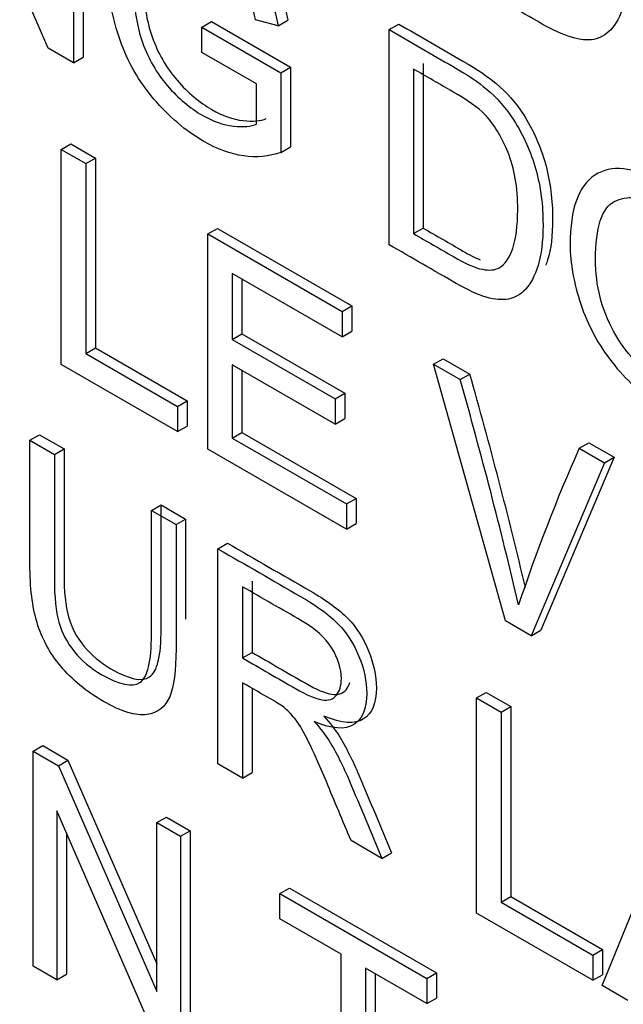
# Model space of a CAD drawing. Header units: inches. Extents: x 2 to 538, y -2 to 358.
# Tile 108 of 119: x 510.727 to 510.949, y 267.689 to 268.051. Entities that reach past the tile are written whole.
import ezdxf

# ---------------------------------------------------------------- set-up
doc = ezdxf.new("R2010")
doc.units = ezdxf.units.IN
doc.header["$MEASUREMENT"] = 0
doc.layers.add('Default', color=7, linetype='Continuous')
doc.layers.add('LAB20180', color=7, linetype='Continuous')

# ---------------------------------------------------------------- blocks, each defined once
blk = doc.blocks.new('SE6')
at = {"layer": 'LAB20180', "color": 7, "linetype": 'Continuous'}
for p, q in [((510.73742, 268.04034), (510.70127, 268.12331)), ((510.75024, 268.11604), (510.75024, 268.03702)), ((510.74671, 268.114), (510.74671, 268.03498)), ((510.79379, 268.04807), (510.79732, 268.05011)), ((510.79732, 268.05011), (510.82637, 268.03334)), ((510.82179, 268.04852), (510.81355, 268.0507)), ((510.82179, 268.04852), (510.82533, 268.05056)), ((510.79379, 268.03876), (510.79379, 268.04807)), ((510.79379, 268.04807), (510.82284, 268.0313)), ((510.86254, 268.04712), (510.86608, 268.04917)), ((510.86254, 267.9681), (510.86254, 268.04712)), ((510.74671, 268.03498), (510.73742, 268.04034)), ((510.81387, 268.02717), (510.79379, 268.03876)), ((510.74671, 268.03498), (510.75024, 268.03702)), ((510.82284, 268.0313), (510.82637, 268.03334)), ((510.82284, 268.0313), (510.82284, 268.00201)), ((510.82637, 268.03334), (510.82637, 268.00406)), ((510.87151, 268.03264), (510.87151, 267.97218)), ((510.87505, 268.03468), (510.87505, 267.97422)), ((510.81387, 268.0124), (510.81387, 268.02717)), ((510.74218, 268.00311), (510.74571, 268.00515)), ((510.74218, 267.92409), (510.74218, 268.00311)), ((510.74218, 268.00311), (510.75119, 267.9979)), ((510.74571, 268.00515), (510.75473, 267.99994)), ((510.82284, 268.00201), (510.82637, 268.00406)), ((510.75119, 267.9979), (510.75473, 267.99994)), ((510.75473, 267.99994), (510.75473, 267.93018)), ((510.75119, 267.9979), (510.75119, 267.92814)), ((510.796, 267.97204), (510.79953, 267.97408)), ((510.79953, 267.97408), (510.84884, 267.94561)), ((510.87151, 267.97218), (510.87505, 267.97422)), ((510.796, 267.89302), (510.796, 267.97204)), ((510.796, 267.97204), (510.84531, 267.94357)), ((510.84531, 267.93426), (510.80497, 267.95755)), ((510.80497, 267.95755), (510.80497, 267.93326)), ((510.8085, 267.95551), (510.8085, 267.9353)), ((510.84531, 267.94357), (510.84884, 267.94561)), ((510.84884, 267.94561), (510.84884, 267.9363)), ((510.84531, 267.94357), (510.84531, 267.93426)), ((510.80497, 267.93326), (510.8085, 267.9353)), ((510.8085, 267.9353), (510.84625, 267.91351)), ((510.84531, 267.93426), (510.84884, 267.9363)), ((510.75119, 267.92814), (510.75473, 267.93018)), ((510.75473, 267.93018), (510.78842, 267.91072)), ((510.80497, 267.93326), (510.84271, 267.91147)), ((510.75119, 267.92814), (510.78489, 267.90868)), ((510.78489, 267.89943), (510.74218, 267.92409)), ((510.84271, 267.90222), (510.80497, 267.92401)), ((510.80497, 267.92401), (510.80497, 267.89709)), ((510.87886, 267.92419), (510.8824, 267.92623)), ((510.90532, 267.8299), (510.87886, 267.92419)), ((510.87886, 267.92419), (510.88865, 267.91854)), ((510.8824, 267.92623), (510.89219, 267.92058)), ((510.8085, 267.92197), (510.8085, 267.89913)), ((510.88865, 267.91854), (510.89219, 267.92058)), ((510.84271, 267.91147), (510.84625, 267.91351)), ((510.84625, 267.91351), (510.84625, 267.90426)), ((510.78489, 267.90868), (510.78842, 267.91072)), ((510.78489, 267.90868), (510.78489, 267.89943)), ((510.78842, 267.91072), (510.78842, 267.90147)), ((510.84271, 267.91147), (510.84271, 267.90222)), ((510.78489, 267.89943), (510.78842, 267.90147)), ((510.84271, 267.90222), (510.84625, 267.90426)), ((510.73068, 267.89624), (510.73422, 267.89828)), ((510.73422, 267.89828), (510.74319, 267.8931)), ((510.80497, 267.89709), (510.8085, 267.89913)), ((510.8085, 267.89913), (510.85044, 267.87492)), ((510.73068, 267.89624), (510.73965, 267.89106)), ((510.80497, 267.89709), (510.8469, 267.87288)), ((510.93236, 267.8933), (510.9359, 267.89535)), ((510.9359, 267.89535), (510.94514, 267.89001)), ((510.73965, 267.89106), (510.74319, 267.8931)), ((510.8469, 267.86363), (510.796, 267.89302)), ((510.93236, 267.8933), (510.94161, 267.88797)), ((510.94161, 267.88797), (510.91474, 267.82446)), ((510.94514, 267.89001), (510.91828, 267.8265)), ((510.94161, 267.88797), (510.94514, 267.89001)), ((510.7753, 267.87048), (510.77884, 267.87252)), ((510.77884, 267.87252), (510.78785, 267.86731)), ((510.8469, 267.87288), (510.85044, 267.87492)), ((510.8469, 267.87288), (510.8469, 267.86363)), ((510.85044, 267.87492), (510.85044, 267.86567)), ((510.7753, 267.87048), (510.78432, 267.86527)), ((510.78432, 267.86527), (510.78785, 267.86731)), ((510.8469, 267.86363), (510.85044, 267.86567)), ((510.79971, 267.85639), (510.80324, 267.85843)), ((510.79971, 267.77737), (510.79971, 267.85639)), ((510.81226, 267.84449), (510.81226, 267.81831)), ((510.80872, 267.84245), (510.80872, 267.81627)), ((510.91474, 267.82446), (510.90532, 267.8299)), ((510.91474, 267.82446), (510.91828, 267.8265)), ((510.80872, 267.81627), (510.81226, 267.81831)), ((510.80872, 267.80718), (510.80872, 267.77216)), ((510.81226, 267.80512), (510.81226, 267.7742)), ((510.89464, 267.80158), (510.89818, 267.80362)), ((510.89818, 267.80362), (510.90719, 267.79841)), ((510.89464, 267.72256), (510.89464, 267.80158)), ((510.89464, 267.80158), (510.90366, 267.79637)), ((510.90366, 267.79637), (510.90719, 267.79841)), ((510.90366, 267.79637), (510.90366, 267.7266)), ((510.90719, 267.79841), (510.90719, 267.72864)), ((510.73182, 267.78202), (510.73535, 267.78406)), ((510.73182, 267.70305), (510.73182, 267.78202)), ((510.73182, 267.78202), (510.74111, 267.77666)), ((510.73535, 267.78406), (510.74464, 267.7787)), ((510.74111, 267.77666), (510.74464, 267.7787)), ((510.74464, 267.7787), (510.77726, 267.70385)), ((510.74111, 267.77666), (510.77726, 267.69369)), ((510.80872, 267.77216), (510.79971, 267.77737)), ((510.80872, 267.77216), (510.81226, 267.7742)), ((510.77667, 267.67716), (510.74052, 267.76012)), ((510.74052, 267.76012), (510.74052, 267.69803)), ((510.77726, 267.75579), (510.7808, 267.75783)), ((510.7808, 267.75783), (510.78949, 267.75281)), ((510.94072, 267.69595), (510.96681, 267.75991)), ((510.77726, 267.69369), (510.77726, 267.75579)), ((510.77726, 267.75579), (510.78596, 267.75076)), ((510.78596, 267.75076), (510.78949, 267.75281)), ((510.78949, 267.75281), (510.78949, 267.67384)), ((510.74405, 267.75201), (510.74405, 267.70007)), ((510.78596, 267.75076), (510.78596, 267.6718)), ((510.85985, 267.74264), (510.84856, 267.74916)), ((510.85985, 267.74264), (510.86339, 267.74468)), ((510.82243, 267.72971), (510.82596, 267.73175)), ((510.82596, 267.73175), (510.87992, 267.7006)), ((510.82243, 267.72045), (510.82243, 267.72971)), ((510.82243, 267.72971), (510.87638, 267.69856)), ((510.90366, 267.7266), (510.90719, 267.72864)), ((510.90719, 267.72864), (510.94093, 267.70917)), ((510.90366, 267.7266), (510.93739, 267.70712)), ((510.84492, 267.70747), (510.82243, 267.72045)), ((510.93739, 267.69787), (510.89464, 267.72256)), ((510.84492, 267.63775), (510.84492, 267.70747)), ((510.93739, 267.70712), (510.94093, 267.70917)), ((510.93739, 267.70712), (510.93739, 267.69787)), ((510.94093, 267.70917), (510.94093, 267.69991)), ((510.74052, 267.69803), (510.73182, 267.70305)), ((510.87638, 267.6893), (510.85389, 267.70229)), ((510.85389, 267.70229), (510.85389, 267.63257)), ((510.74052, 267.69803), (510.74405, 267.70007)), ((510.85743, 267.70025), (510.85743, 267.63462)), ((510.87638, 267.69856), (510.87992, 267.7006)), ((510.87638, 267.69856), (510.87638, 267.6893)), ((510.87992, 267.7006), (510.87992, 267.69135)), ((510.93739, 267.69787), (510.94093, 267.69991)), ((510.95023, 267.69046), (510.94072, 267.69595)), ((510.87638, 267.6893), (510.87992, 267.69135))]:
    blk.add_line(p, q, dxfattribs=at)
for centre, radius, start, end in [((509.04884, 267.39887), 1.91576, 13.37752, 15.80288), ((509.0453, 267.39682), 1.91576, 13.24518, 15.80288), ((511.50365, 267.63918), 0.62526, 156.01929, 161.67558)]:
    blk.add_arc(centre, radius, start, end, dxfattribs=at)
for points, knots in [([(510.89387, 268.14255), (510.90171, 268.13802), (510.90956, 268.13349), (510.91741, 268.12896), (510.92273, 268.12588), (510.92679, 268.12317), (510.92961, 268.12075), (510.93352, 268.11741), (510.93685, 268.11363), (510.93963, 268.10934), (510.94324, 268.10376), (510.94591, 268.09767), (510.94773, 268.09115), (510.94956, 268.0846), (510.95042, 268.07783), (510.95042, 268.06479), (510.94978, 268.05985), (510.9486, 268.0559), (510.94741, 268.05195), (510.94582, 268.04904), (510.94199, 268.04515), (510.93994, 268.04397), (510.93767, 268.04355), (510.93542, 268.04313), (510.93271, 268.04336), (510.92952, 268.04431), (510.92632, 268.04526), (510.92269, 268.04689), (510.91854, 268.04928), (510.91032, 268.05403), (510.90209, 268.05878), (510.89387, 268.06353)], [0, 0, 0, 0, 0.150369, 0.150369, 0.150369, 0.228741, 0.228741, 0.228741, 0.300535, 0.300535, 0.300535, 0.392465, 0.392465, 0.392465, 0.497213, 0.497213, 0.587785, 0.587785, 0.587785, 0.651375, 0.651375, 0.714965, 0.714965, 0.714965, 0.771693, 0.771693, 0.771693, 0.842372, 0.842372, 0.842372, 1, 1, 1, 1]), ([(510.82284, 268.00201), (510.81842, 268.00046), (510.81382, 268.00007), (510.80435, 268.00144), (510.79952, 268.00317), (510.78782, 268.00993), (510.78172, 268.01513), (510.7707, 268.02812), (510.76656, 268.03529), (510.76378, 268.04321), (510.76101, 268.05109), (510.75955, 268.0589), (510.75955, 268.07436), (510.76096, 268.08069), (510.76651, 268.09084), (510.77052, 268.09347), (510.78099, 268.09384), (510.787, 268.092), (510.79383, 268.08811), (510.79875, 268.08531), (510.80326, 268.08172), (510.80722, 268.07759), (510.81124, 268.07341), (510.81437, 268.069), (510.81664, 268.06442), (510.81893, 268.05984), (510.82061, 268.05451), (510.82179, 268.04852)], [0, 0, 0, 0, 0.080414, 0.080414, 0.160827, 0.160827, 0.268289, 0.268289, 0.375751, 0.375751, 0.375751, 0.480478, 0.480478, 0.58379, 0.58379, 0.687102, 0.687102, 0.790414, 0.790414, 0.790414, 0.866321, 0.866321, 0.866321, 0.931135, 0.931135, 0.931135, 1, 1, 1, 1]), ([(510.76334, 268.06306), (510.76317, 268.06495), (510.76308, 268.06684), (510.76308, 268.0764), (510.7645, 268.08274), (510.77005, 268.09288), (510.77406, 268.09551), (510.78453, 268.09588), (510.79054, 268.09404), (510.79737, 268.09015), (510.80229, 268.08735), (510.80679, 268.08376), (510.81076, 268.07963), (510.81477, 268.07545), (510.8179, 268.07104), (510.82018, 268.06646), (510.82246, 268.06188), (510.82414, 268.05655), (510.82533, 268.05056)], [0.4550801, 0.4550801, 0.4550801, 0.4550801, 0.480478, 0.480478, 0.5837901, 0.5837901, 0.6871021, 0.6871021, 0.7904141, 0.7904141, 0.7904141, 0.8663213, 0.8663213, 0.8663213, 0.9311347, 0.9311347, 0.9311347, 1, 1, 1, 1]), ([(510.81355, 268.0507), (510.8125, 268.0553), (510.81123, 268.05919), (510.80972, 268.06237), (510.80821, 268.06559), (510.80604, 268.06865), (510.80321, 268.0717), (510.80041, 268.07473), (510.79725, 268.0772), (510.78964, 268.08159), (510.78609, 268.0829), (510.78309, 268.08316), (510.7801, 268.08343), (510.77762, 268.08295), (510.7758, 268.08164), (510.77396, 268.08031), (510.77252, 268.07854), (510.77148, 268.0763), (510.76969, 268.07248), (510.76888, 268.0676), (510.76888, 268.05483), (510.76993, 268.04833), (510.77202, 268.04239), (510.77414, 268.0364), (510.77717, 268.03112), (510.78518, 268.02186), (510.78942, 268.01831), (510.79784, 268.01345), (510.80166, 268.01208), (510.80913, 268.01124), (510.81191, 268.01153), (510.81387, 268.0124)], [0, 0, 0, 0, 0.068468, 0.068468, 0.068468, 0.130219, 0.130219, 0.130219, 0.200847, 0.200847, 0.285416, 0.285416, 0.285416, 0.352366, 0.352366, 0.352366, 0.413246, 0.413246, 0.413246, 0.514272, 0.514272, 0.63847, 0.63847, 0.63847, 0.735204, 0.735204, 0.831937, 0.831937, 0.915969, 0.915969, 1, 1, 1, 1]), ([(510.77467, 268.07757), (510.77312, 268.07387), (510.77242, 268.06926), (510.77242, 268.05687), (510.77346, 268.05037), (510.77556, 268.04443), (510.77767, 268.03844), (510.7807, 268.03316), (510.78872, 268.0239), (510.79295, 268.02035), (510.80138, 268.01549), (510.8052, 268.01412), (510.81267, 268.01328), (510.81545, 268.01357), (510.8174, 268.01444)], [0.4199865, 0.4199865, 0.4199865, 0.4199865, 0.5142721, 0.5142721, 0.6384698, 0.6384698, 0.6384698, 0.7352035, 0.7352035, 0.8319373, 0.8319373, 0.9159687, 0.9159687, 1, 1, 1, 1]), ([(510.86254, 268.04712), (510.87039, 268.04259), (510.87823, 268.03806), (510.88608, 268.03353), (510.89141, 268.03046), (510.89546, 268.0277), (510.89824, 268.02536), (510.9022, 268.02202), (510.90552, 268.01821), (510.9083, 268.01392), (510.91194, 268.00831), (510.91458, 268.00225), (510.9164, 267.99573), (510.91824, 267.98918), (510.91905, 267.98243), (510.91905, 267.96939), (510.91845, 267.96442), (510.91722, 267.96051), (510.916, 267.9566), (510.91449, 267.95362), (510.91067, 267.94973), (510.90862, 267.94855), (510.90634, 267.94812), (510.90408, 267.94771), (510.90138, 267.94789), (510.895, 267.94978), (510.89132, 267.95149), (510.88722, 267.95386), (510.87899, 267.9586), (510.87077, 267.96335), (510.86254, 267.9681)], [0, 0, 0, 0, 0.150382, 0.150382, 0.150382, 0.228456, 0.228456, 0.228456, 0.300557, 0.300557, 0.300557, 0.3925, 0.3925, 0.3925, 0.497244, 0.497244, 0.587812, 0.587812, 0.587812, 0.651334, 0.651334, 0.714857, 0.714857, 0.714857, 0.778611, 0.778611, 0.842366, 0.842366, 0.842366, 1, 1, 1, 1]), ([(510.86608, 268.04917), (510.87392, 268.04464), (510.88177, 268.04011), (510.88962, 268.03557), (510.89494, 268.0325), (510.899, 268.02974), (510.90177, 268.0274), (510.90573, 268.02406), (510.90906, 268.02025), (510.91184, 268.01596), (510.91548, 268.01035), (510.91812, 268.00429), (510.91994, 267.99777), (510.92177, 267.99122), (510.92258, 267.98447), (510.92258, 267.97143), (510.92199, 267.96646), (510.92076, 267.96255), (510.92055, 267.96187), (510.92032, 267.96122), (510.92009, 267.96059)], [0, 0, 0, 0, 0.1503823, 0.1503823, 0.1503823, 0.2284561, 0.2284561, 0.2284561, 0.3005569, 0.3005569, 0.3005569, 0.3924996, 0.3924996, 0.3924996, 0.4972437, 0.4972437, 0.5878119, 0.5878119, 0.5878119, 0.598877, 0.598877, 0.598877, 0.598877]), ([(510.87151, 267.97218), (510.87638, 267.96937), (510.88125, 267.96655), (510.88613, 267.96374), (510.89068, 267.96111), (510.89419, 267.95956), (510.89678, 267.95906), (510.89932, 267.95857), (510.90138, 267.95872), (510.90507, 267.96085), (510.90675, 267.96324), (510.90794, 267.96676), (510.90911, 267.97026), (510.90976, 267.97496), (510.90976, 267.98921), (510.90857, 267.99626), (510.90621, 268.00204), (510.90383, 268.00784), (510.90102, 268.01245), (510.89765, 268.01597), (510.89526, 268.01847), (510.89132, 268.0212), (510.8859, 268.02433), (510.8811, 268.0271), (510.87631, 268.02987), (510.87151, 268.03264)], [0, 0, 0, 0, 0.131461, 0.131461, 0.131461, 0.228365, 0.228365, 0.228365, 0.293651, 0.293651, 0.383901, 0.383901, 0.383901, 0.499118, 0.499118, 0.657794, 0.657794, 0.657794, 0.763674, 0.763674, 0.763674, 0.870555, 0.870555, 0.870555, 1, 1, 1, 1]), ([(510.92902, 267.96816), (510.92902, 267.98125), (510.93207, 267.98974), (510.93812, 267.99366), (510.9442, 267.99759), (510.95206, 267.9967), (510.96166, 267.99121), (510.96799, 267.98759), (510.97364, 267.98251), (510.98375, 267.96973), (510.98762, 267.96261), (510.9929, 267.94715), (510.99422, 267.93934), (510.99422, 267.92341), (510.99285, 267.91705), (510.99003, 267.91237), (510.98722, 267.90771), (510.98329, 267.90517), (510.97819, 267.90491), (510.97307, 267.90464), (510.96754, 267.90617), (510.9552, 267.91329), (510.94946, 267.91839), (510.94441, 267.92489), (510.93933, 267.93141), (510.93553, 267.93853), (510.93034, 267.95393), (510.92902, 267.96127), (510.92902, 267.96816)], [0, 0, 0, 0, 0.13347, 0.13347, 0.13347, 0.254654, 0.254654, 0.254654, 0.339082, 0.339082, 0.42351, 0.42351, 0.507937, 0.507937, 0.594054, 0.594054, 0.594054, 0.674521, 0.674521, 0.674521, 0.752952, 0.752952, 0.83802, 0.83802, 0.83802, 0.91901, 0.91901, 1, 1, 1, 1]), ([(510.93835, 267.96256), (510.93835, 267.95304), (510.94054, 267.94431), (510.94937, 267.92828), (510.95492, 267.92234), (510.96157, 267.91855), (510.96836, 267.91469), (510.97396, 267.91413), (510.97833, 267.91713), (510.98272, 267.92014), (510.98493, 267.92662), (510.98493, 267.94318), (510.98397, 267.94936), (510.98024, 267.96108), (510.97751, 267.96634), (510.97387, 267.97107), (510.97026, 267.97576), (510.96622, 267.97943), (510.96171, 267.98209), (510.95534, 267.98584), (510.94983, 267.98637), (510.94523, 267.98398), (510.9406, 267.98158), (510.93835, 267.97444), (510.93835, 267.96256)], [0, 0, 0, 0, 0.121796, 0.121796, 0.243592, 0.243592, 0.243592, 0.358943, 0.358943, 0.358943, 0.494678, 0.494678, 0.579337, 0.579337, 0.663996, 0.663996, 0.663996, 0.742646, 0.742646, 0.742646, 0.854601, 0.854601, 0.854601, 1, 1, 1, 1]), ([(510.87505, 267.97422), (510.87992, 267.97141), (510.88479, 267.96859), (510.88966, 267.96578), (510.89202, 267.96442), (510.8941, 267.96334), (510.89592, 267.96256)], [0, 0, 0, 0, 0.1314613, 0.1314613, 0.1314613, 0.1817357, 0.1817357, 0.1817357, 0.1817357]), ([(510.78432, 267.86527), (510.78432, 267.85006), (510.78432, 267.83485), (510.78432, 267.81964), (510.78432, 267.81164), (510.78354, 267.80578), (510.782, 267.80205), (510.78043, 267.79828), (510.77762, 267.79611), (510.77357, 267.7955), (510.76954, 267.7949), (510.76424, 267.79653), (510.75126, 267.80402), (510.74603, 267.80831), (510.74197, 267.81322), (510.73794, 267.81811), (510.73501, 267.82345), (510.73155, 267.83512), (510.73068, 267.84219), (510.73068, 267.8506), (510.73068, 267.86581), (510.73068, 267.88103), (510.73068, 267.89624)], [0, 0, 0, 0, 0.229338, 0.229338, 0.229338, 0.325916, 0.325916, 0.325916, 0.402614, 0.402614, 0.402614, 0.499372, 0.499372, 0.592793, 0.592793, 0.592793, 0.681738, 0.681738, 0.770683, 0.770683, 0.770683, 1, 1, 1, 1]), ([(510.73965, 267.89106), (510.73965, 267.87587), (510.73965, 267.86067), (510.73965, 267.84548), (510.73965, 267.83859), (510.7402, 267.83323), (510.74129, 267.82939), (510.7424, 267.82547), (510.7443, 267.82187), (510.74698, 267.81858), (510.74969, 267.81527), (510.75299, 267.81249), (510.76351, 267.80641), (510.76824, 267.80541), (510.77389, 267.80909), (510.7753, 267.81501), (510.7753, 267.82489), (510.7753, 267.84009), (510.7753, 267.85528), (510.7753, 267.87048)], [0, 0, 0, 0, 0.272431, 0.272431, 0.272431, 0.36409, 0.36409, 0.36409, 0.425016, 0.425016, 0.425016, 0.493235, 0.493235, 0.610411, 0.610411, 0.727586, 0.727586, 0.727586, 1, 1, 1, 1]), ([(510.74319, 267.8931), (510.74319, 267.87791), (510.74319, 267.86271), (510.74319, 267.84752), (510.74319, 267.84063), (510.74373, 267.83527), (510.74483, 267.83143), (510.74594, 267.82752), (510.74783, 267.82391), (510.75052, 267.82063), (510.75322, 267.81732), (510.75653, 267.81453), (510.76704, 267.80845), (510.77178, 267.80746), (510.77743, 267.81114), (510.77884, 267.81705), (510.77884, 267.82693), (510.77884, 267.84213), (510.77884, 267.85732), (510.77884, 267.87252)], [0, 0, 0, 0, 0.272431, 0.272431, 0.272431, 0.36409, 0.36409, 0.36409, 0.425016, 0.425016, 0.425016, 0.493235, 0.493235, 0.610411, 0.610411, 0.727586, 0.727586, 0.727586, 1, 1, 1, 1]), ([(510.80324, 267.85843), (510.81334, 267.8526), (510.82343, 267.84677), (510.83352, 267.84095), (510.83962, 267.83742), (510.84427, 267.83401), (510.84741, 267.83077), (510.85059, 267.8275), (510.85315, 267.82352), (510.85501, 267.81886), (510.85689, 267.81418), (510.85788, 267.80964), (510.85788, 267.7997), (510.85629, 267.79589), (510.85, 267.79184), (510.84518, 267.79216), (510.83862, 267.79494)], [0, 0, 0, 0, 0.318559, 0.318559, 0.318559, 0.466747, 0.466747, 0.466747, 0.574052, 0.574052, 0.574052, 0.692051, 0.692051, 0.846026, 0.846026, 1, 1, 1, 1]), ([(510.79971, 267.85639), (510.8098, 267.85056), (510.81989, 267.84473), (510.82999, 267.8389), (510.83609, 267.83538), (510.84073, 267.83196), (510.84387, 267.82873), (510.84705, 267.82546), (510.84961, 267.82148), (510.85148, 267.81682), (510.85336, 267.81214), (510.85435, 267.8076), (510.85435, 267.79766), (510.85275, 267.79385), (510.84647, 267.7898), (510.84164, 267.79011), (510.83509, 267.7929)], [0, 0, 0, 0, 0.318559, 0.318559, 0.318559, 0.466747, 0.466747, 0.466747, 0.574052, 0.574052, 0.574052, 0.692051, 0.692051, 0.846026, 0.846026, 1, 1, 1, 1]), ([(510.80872, 267.81627), (510.8152, 267.81253), (510.82168, 267.80879), (510.82816, 267.80505), (510.83231, 267.80265), (510.83554, 267.80126), (510.83786, 267.80092), (510.84022, 267.80057), (510.84201, 267.8011), (510.84319, 267.80258), (510.84441, 267.80409), (510.84501, 267.8061), (510.84501, 267.81235), (510.84383, 267.81614), (510.84151, 267.8199), (510.83916, 267.8237), (510.83545, 267.82702), (510.83035, 267.82997), (510.82314, 267.83413), (510.81593, 267.83829), (510.80872, 267.84245)], [0, 0, 0, 0, 0.228418, 0.228418, 0.228418, 0.343902, 0.343902, 0.343902, 0.424321, 0.424321, 0.424321, 0.499434, 0.499434, 0.606737, 0.606737, 0.606737, 0.745862, 0.745862, 0.745862, 1, 1, 1, 1]), ([(510.81226, 267.81831), (510.81874, 267.81457), (510.82522, 267.81083), (510.8317, 267.80709), (510.83584, 267.8047), (510.83908, 267.8033), (510.8414, 267.80296), (510.84376, 267.80261), (510.84554, 267.80314), (510.84673, 267.80462), (510.84733, 267.80537), (510.84779, 267.80625), (510.84809, 267.80727)], [0, 0, 0, 0, 0.2284182, 0.2284182, 0.2284182, 0.3439018, 0.3439018, 0.3439018, 0.4243212, 0.4243212, 0.4243212, 0.4618775, 0.4618775, 0.4618775, 0.4618775]), ([(510.84856, 267.74916), (510.84554, 267.75639), (510.84252, 267.76362), (510.8395, 267.77085), (510.83689, 267.77711), (510.83468, 267.78199), (510.83299, 267.78549), (510.83131, 267.78897), (510.82971, 267.79164), (510.82839, 267.7934), (510.82706, 267.79518), (510.82566, 267.79666), (510.82425, 267.79784), (510.82325, 267.79868), (510.82156, 267.79976), (510.81919, 267.80113), (510.8157, 267.80314), (510.81221, 267.80516), (510.80872, 267.80718)], [0, 0, 0, 0, 0.307485, 0.307485, 0.307485, 0.516125, 0.516125, 0.516125, 0.634458, 0.634458, 0.634458, 0.716976, 0.716976, 0.716976, 0.809328, 0.809328, 0.809328, 1, 1, 1, 1]), ([(510.83509, 267.7929), (510.83745, 267.79022), (510.83927, 267.7878), (510.8405, 267.78583), (510.8432, 267.7815), (510.84565, 267.77655), (510.84802, 267.77098), (510.85202, 267.76154), (510.85591, 267.75209), (510.85985, 267.74264)], [0, 0, 0, 0, 0.159281, 0.159281, 0.159281, 0.452861, 0.452861, 0.452861, 1, 1, 1, 1]), ([(510.83862, 267.79494), (510.84099, 267.79226), (510.84281, 267.78984), (510.84404, 267.78787), (510.84674, 267.78354), (510.84918, 267.77859), (510.85155, 267.77302), (510.85556, 267.76358), (510.85944, 267.75413), (510.86339, 267.74468)], [0, 0, 0, 0, 0.159281, 0.159281, 0.159281, 0.452861, 0.452861, 0.452861, 1, 1, 1, 1])]:
    blk.add_open_spline(points, degree=3, knots=knots, dxfattribs=at)
blk.add_open_spline([(510.78785, 267.86731), (510.78785, 267.85504), (510.78785, 267.84277), (510.78785, 267.8305)], degree=3, dxfattribs=at)

msp = doc.modelspace()

# ---------------------------------------------------------------- block references
at = {"layer": 'Default'}
msp.add_blockref('SE6', (0, 0), dxfattribs=at)

doc.saveas('drawing.dxf')
